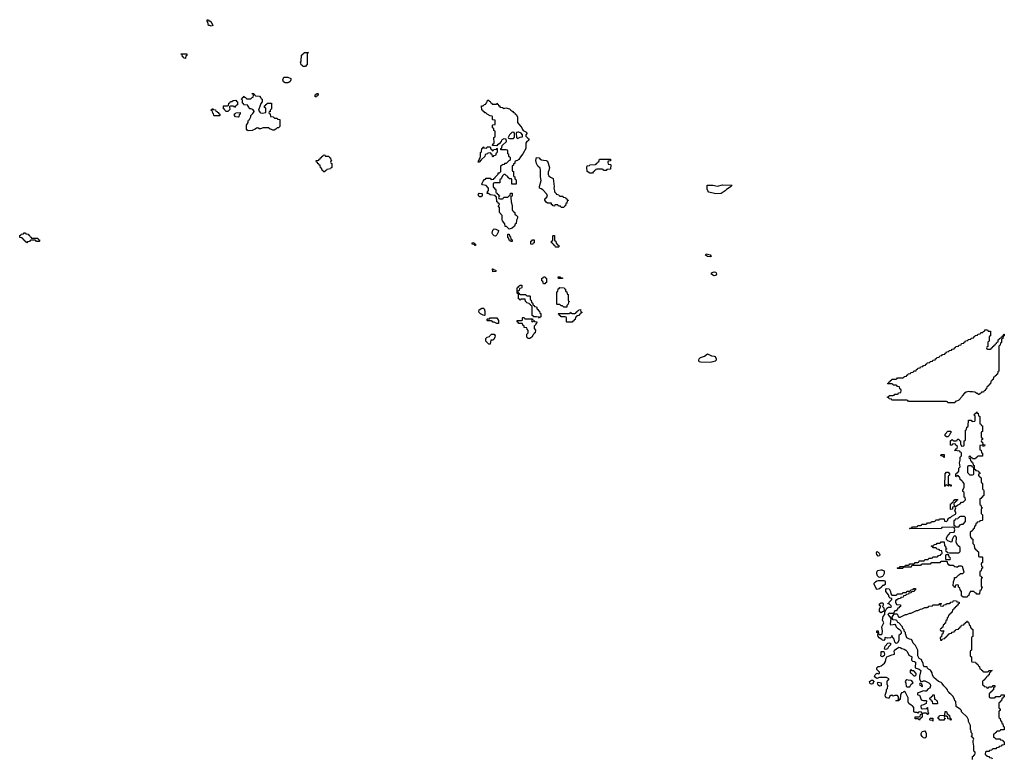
# Model space of a CAD drawing. Header units: inches. Extents: x 2112843 to 2323771, y 35243 to 209174.
# Tile 75 of 83: x 2304866 to 2319274, y 132988 to 143792. Entities that reach past the tile are written whole.
import ezdxf

# ---------------------------------------------------------------- set-up
doc = ezdxf.new("R2010")
doc.units = ezdxf.units.IN
doc.header["$MEASUREMENT"] = 0
for name, color, linetype in [('C3104', 7, 'Continuous'), ('C3113', 7, 'Continuous'), ('C3114', 7, 'Continuous')]:
    doc.layers.add(name, color=color, linetype=linetype)

msp = doc.modelspace()

# ---------------------------------------------------------------- linework, layer by layer
at = {"layer": 'C3104', "color": 6}
for points in [[(2307634, 143774), (2307646, 143774), (2307670, 143762), (2307690, 143708), (2307670, 143698), (2307647, 143707), (2307629, 143709), (2307618, 143758), (2307608, 143770), (2307610, 143792), (2307630, 143792)], [(2307290, 143226), (2307267, 143227), (2307262, 143242), (2307246, 143250), (2307242, 143282), (2307227, 143287), (2307227, 143293), (2307310, 143294), (2307314, 143290), (2307314, 143270), (2307298, 143262), (2307294, 143230)], [(2309007, 143107), (2309002, 143122), (2308986, 143130), (2308982, 143162), (2308968, 143170), (2308982, 143178), (2308986, 143190), (2308990, 143274), (2309002, 143278), (2309006, 143290), (2309022, 143298), (2309030, 143314), (2309090, 143314), (2309094, 143310), (2309078, 143302), (2309073, 143287), (2309074, 143130), (2309058, 143122), (2309050, 143108)], [(2308750, 142868), (2308725, 142885), (2308715, 142910), (2308730, 142951), (2308790, 142951), (2308834, 142930), (2308834, 142910), (2308822, 142890), (2308805, 142875), (2308790, 142868)], [(2308414, 142426), (2308466, 142434), (2308467, 142487), (2308462, 142502), (2308450, 142506), (2308450, 142534), (2308462, 142538), (2308467, 142553), (2308482, 142558), (2308488, 142572), (2308551, 142571), (2308551, 142490), (2308532, 142468), (2308530, 142446), (2308518, 142442), (2308514, 142430), (2308518, 142418), (2308530, 142414), (2308538, 142378), (2308574, 142370), (2308593, 142353), (2308632, 142352), (2308638, 142338), (2308670, 142334), (2308674, 142330), (2308674, 142230), (2308654, 142210), (2308632, 142208), (2308614, 142190), (2308590, 142178), (2308570, 142178), (2308550, 142188), (2308530, 142189), (2308508, 142208), (2308430, 142209), (2308390, 142198), (2308370, 142198), (2308350, 142208), (2308333, 142207), (2308314, 142190), (2308270, 142169), (2308210, 142168), (2308196, 142176), (2308187, 142193), (2308187, 142247), (2308208, 142290), (2308208, 142310), (2308216, 142324), (2308228, 142332), (2308238, 142350), (2308246, 142370), (2308247, 142393), (2308280, 142420), (2308298, 142450), (2308296, 142456), (2308279, 142479), (2308250, 142488), (2308228, 142488), (2308226, 142510), (2308206, 142530), (2308202, 142542), (2308147, 142547), (2308142, 142562), (2308126, 142570), (2308126, 142610), (2308122, 142622), (2308106, 142630), (2308122, 142638), (2308127, 142653), (2308142, 142658), (2308150, 142674), (2308158, 142658), (2308173, 142653), (2308178, 142638), (2308190, 142634), (2308247, 142633), (2308270, 142654), (2308282, 142658), (2308286, 142690), (2308282, 142702), (2308268, 142710), (2308270, 142714), (2308290, 142714), (2308298, 142698), (2308314, 142690), (2308318, 142678), (2308373, 142673), (2308394, 142650), (2308398, 142638), (2308412, 142630), (2308414, 142590), (2308393, 142567), (2308392, 142550), (2308383, 142537), (2308361, 142470), (2308379, 142439), (2308390, 142431)], [(2309190, 142666), (2309188, 142692), (2309202, 142698), (2309207, 142713), (2309230, 142714), (2309234, 142710), (2309234, 142690), (2309218, 142682), (2309210, 142666)], [(2308010, 142506), (2308002, 142522), (2307990, 142526), (2307950, 142526), (2307938, 142522), (2307934, 142510), (2307942, 142490), (2307940, 142480), (2307910, 142448), (2307887, 142447), (2307866, 142470), (2307862, 142482), (2307846, 142490), (2307846, 142530), (2307907, 142533), (2307922, 142538), (2307928, 142572), (2307942, 142578), (2307950, 142594), (2307970, 142594), (2307990, 142612), (2308030, 142614), (2308038, 142598), (2308054, 142590), (2308053, 142547), (2308038, 142542), (2308034, 142530), (2308018, 142522)], [(2307710, 142386), (2307706, 142390), (2307702, 142422), (2307690, 142426), (2307682, 142462), (2307670, 142466), (2307667, 142473), (2307682, 142478), (2307690, 142491), (2307698, 142478), (2307730, 142472), (2307734, 142454), (2307754, 142450), (2307758, 142438), (2307770, 142434), (2307778, 142418), (2307794, 142410), (2307794, 142390), (2307790, 142388)], [(2308070, 142368), (2308026, 142370), (2308008, 142390), (2308007, 142413), (2308022, 142418), (2308028, 142432), (2308090, 142434), (2308092, 142408), (2308078, 142402), (2308074, 142370)], [(2309350, 141794), (2309390, 141794), (2309398, 141778), (2309414, 141770), (2309418, 141738), (2309431, 141731), (2309430, 141726), (2309418, 141722), (2309414, 141710), (2309418, 141698), (2309432, 141690), (2309434, 141650), (2309434, 141630), (2309418, 141622), (2309414, 141610), (2309358, 141602), (2309354, 141590), (2309338, 141582), (2309330, 141566), (2309310, 141566), (2309306, 141586), (2309290, 141588), (2309288, 141608), (2309282, 141622), (2309270, 141626), (2309262, 141662), (2309250, 141666), (2309242, 141682), (2309230, 141686), (2309226, 141706), (2309208, 141710), (2309206, 141730), (2309210, 141734), (2309242, 141738), (2309247, 141753), (2309262, 141758), (2309266, 141770), (2309282, 141778), (2309286, 141790), (2309302, 141798), (2309306, 141810), (2309330, 141814), (2309338, 141798)], [(2305050, 140594), (2305130, 140594), (2305138, 140578), (2305154, 140570), (2305154, 140550), (2305150, 140546), (2305110, 140546), (2305102, 140562), (2305090, 140566), (2305030, 140566), (2305018, 140562), (2305010, 140546), (2304978, 140542), (2304970, 140528), (2304962, 140542), (2304947, 140547), (2304942, 140562), (2304927, 140567), (2304922, 140582), (2304907, 140587), (2304902, 140602), (2304870, 140606), (2304866, 140610), (2304867, 140633), (2304882, 140638), (2304890, 140654), (2304922, 140658), (2304930, 140674), (2304953, 140673), (2304958, 140658), (2304990, 140654), (2304998, 140638), (2305010, 140634), (2305018, 140618), (2305034, 140610), (2305038, 140598)]]:
    msp.add_lwpolyline(points, close=True, dxfattribs=at)
at = {"layer": 'C3113', "color": 6}
for points in [[(2312290, 139754), (2312330, 139754), (2312334, 139750), (2312334, 139710), (2312338, 139698), (2312351, 139691), (2312354, 139654), (2312372, 139650), (2312378, 139618), (2312393, 139613), (2312398, 139598), (2312430, 139594), (2312438, 139558), (2312450, 139554), (2312458, 139538), (2312474, 139530), (2312478, 139498), (2312492, 139492), (2312492, 139448), (2312478, 139442), (2312470, 139426), (2312462, 139442), (2312427, 139447), (2312390, 139446), (2312382, 139462), (2312367, 139467), (2312366, 139590), (2312362, 139602), (2312346, 139610), (2312342, 139622), (2312326, 139630), (2312322, 139642), (2312288, 139648), (2312282, 139662), (2312270, 139666), (2312266, 139670), (2312262, 139702), (2312250, 139706), (2312210, 139706), (2312198, 139702), (2312190, 139686), (2312182, 139702), (2312167, 139707), (2312166, 139770), (2312162, 139782), (2312150, 139786), (2312147, 139793), (2312146, 139870), (2312162, 139878), (2312170, 139894), (2312182, 139898), (2312186, 139910), (2312214, 139910), (2312213, 139873), (2312210, 139866), (2312178, 139862), (2312174, 139830), (2312158, 139822), (2312154, 139810), (2312158, 139798), (2312173, 139793), (2312178, 139778), (2312190, 139774), (2312271, 139771), (2312278, 139758)], [(2312870, 139588), (2312828, 139588), (2312810, 139606), (2312788, 139608), (2312770, 139626), (2312730, 139626), (2312726, 139630), (2312726, 139810), (2312742, 139818), (2312747, 139853), (2312762, 139858), (2312770, 139874), (2312834, 139870), (2312838, 139858), (2312854, 139850), (2312854, 139830), (2312858, 139818), (2312872, 139812), (2312878, 139778), (2312894, 139770), (2312894, 139690), (2312898, 139678), (2312912, 139670), (2312898, 139662), (2312892, 139630), (2312874, 139610)], [(2311670, 139466), (2311650, 139468), (2311610, 139488), (2311590, 139509), (2311585, 139530), (2311590, 139550), (2311630, 139573), (2311651, 139571), (2311661, 139561), (2311671, 139529), (2311674, 139470)], [(2312870, 139366), (2312866, 139370), (2312866, 139430), (2312862, 139442), (2312850, 139446), (2312790, 139446), (2312782, 139462), (2312767, 139467), (2312762, 139482), (2312746, 139490), (2312750, 139494), (2312910, 139494), (2312922, 139498), (2312930, 139512), (2312938, 139498), (2312950, 139494), (2312990, 139494), (2313002, 139498), (2313007, 139513), (2313022, 139518), (2313026, 139530), (2313042, 139538), (2313046, 139550), (2313070, 139554), (2313074, 139550), (2313078, 139518), (2313090, 139514), (2313090, 139506), (2313078, 139502), (2313074, 139490), (2313058, 139482), (2313050, 139466), (2313018, 139462), (2313013, 139447), (2312998, 139442), (2312993, 139407), (2312978, 139402), (2312973, 139387), (2312958, 139382), (2312950, 139368)], [(2311870, 139346), (2311850, 139348), (2311807, 139367), (2311790, 139368), (2311782, 139382), (2311770, 139386), (2311710, 139386), (2311706, 139390), (2311706, 139410), (2311710, 139414), (2311742, 139418), (2311750, 139432), (2311850, 139432), (2311871, 139390), (2311874, 139346)], [(2312270, 139414), (2312370, 139414), (2312374, 139406), (2312358, 139402), (2312354, 139390), (2312358, 139378), (2312370, 139374), (2312382, 139378), (2312386, 139394), (2312390, 139394), (2312398, 139378), (2312430, 139374), (2312434, 139370), (2312430, 139346), (2312418, 139342), (2312414, 139330), (2312393, 139307), (2312393, 139273), (2312414, 139250), (2312411, 139210), (2312392, 139208), (2312391, 139190), (2312378, 139182), (2312362, 139150), (2312330, 139129), (2312309, 139129), (2312288, 139150), (2312289, 139191), (2312307, 139213), (2312308, 139230), (2312307, 139247), (2312290, 139266), (2312286, 139286), (2312249, 139289), (2312247, 139307), (2312230, 139326), (2312226, 139346), (2312170, 139346), (2312162, 139362), (2312146, 139370), (2312146, 139390), (2312150, 139394), (2312210, 139394), (2312222, 139398), (2312226, 139430), (2312230, 139434), (2312250, 139434), (2312258, 139418)], [(2311730, 139046), (2311688, 139090), (2311688, 139130), (2311706, 139150), (2311742, 139158), (2311746, 139170), (2311768, 139190), (2311811, 139191), (2311825, 139170), (2311821, 139150), (2311804, 139116), (2311790, 139106), (2311758, 139102), (2311750, 139048)], [(2319030, 138974), (2319070, 138974), (2319082, 138978), (2319087, 138993), (2319102, 138998), (2319107, 139013), (2319122, 139018), (2319127, 139033), (2319142, 139038), (2319147, 139053), (2319162, 139058), (2319167, 139073), (2319182, 139078), (2319186, 139110), (2319202, 139118), (2319206, 139130), (2319222, 139138), (2319226, 139150), (2319242, 139158), (2319246, 139170), (2319262, 139178), (2319266, 139190), (2319273, 139193), (2319274, 139170), (2319258, 139162), (2319254, 139130), (2319238, 139122), (2319234, 139110), (2319234, 139070), (2319218, 139062), (2319214, 139030), (2319198, 139022), (2319194, 139010), (2319194, 138650), (2319178, 138642), (2319173, 138607), (2319158, 138602), (2319153, 138587), (2319138, 138582), (2319133, 138567), (2319118, 138562), (2319113, 138527), (2319098, 138522), (2319093, 138507), (2319078, 138502), (2319073, 138467), (2319058, 138462), (2319053, 138447), (2319038, 138442), (2319033, 138427), (2319018, 138422), (2319014, 138390), (2318998, 138382), (2318994, 138370), (2318978, 138362), (2318970, 138346), (2318938, 138342), (2318933, 138327), (2318918, 138322), (2318912, 138308), (2318890, 138308), (2318886, 138326), (2318874, 138326), (2318842, 138342), (2318810, 138349), (2318771, 138349), (2318750, 138354), (2318714, 138346), (2318690, 138329), (2318659, 138290), (2318650, 138270), (2318610, 138229), (2318566, 138206), (2318554, 138206), (2318550, 138188), (2318450, 138188), (2318442, 138202), (2318430, 138206), (2317870, 138208), (2317862, 138222), (2317850, 138226), (2317630, 138226), (2317622, 138242), (2317587, 138247), (2317582, 138262), (2317567, 138267), (2317567, 138273), (2317582, 138278), (2317590, 138294), (2317650, 138294), (2317662, 138298), (2317670, 138314), (2317710, 138314), (2317722, 138318), (2317727, 138333), (2317762, 138338), (2317766, 138370), (2317762, 138382), (2317746, 138390), (2317742, 138422), (2317710, 138426), (2317702, 138442), (2317690, 138446), (2317650, 138446), (2317642, 138462), (2317630, 138466), (2317570, 138466), (2317566, 138470), (2317582, 138478), (2317587, 138493), (2317602, 138498), (2317607, 138513), (2317622, 138518), (2317630, 138534), (2317690, 138534), (2317702, 138538), (2317710, 138554), (2317790, 138554), (2317802, 138558), (2317810, 138574), (2317842, 138578), (2317847, 138593), (2317862, 138598), (2317867, 138613), (2317902, 138618), (2317907, 138633), (2317942, 138638), (2317950, 138654), (2317982, 138658), (2317987, 138673), (2318002, 138678), (2318007, 138693), (2318042, 138698), (2318047, 138713), (2318082, 138718), (2318090, 138734), (2318122, 138738), (2318127, 138753), (2318142, 138758), (2318147, 138773), (2318182, 138778), (2318187, 138793), (2318222, 138798), (2318230, 138814), (2318262, 138818), (2318267, 138833), (2318282, 138838), (2318287, 138853), (2318322, 138858), (2318330, 138874), (2318362, 138878), (2318370, 138894), (2318402, 138898), (2318407, 138913), (2318422, 138918), (2318427, 138933), (2318462, 138938), (2318467, 138953), (2318502, 138958), (2318510, 138974), (2318542, 138978), (2318547, 138993), (2318562, 138998), (2318567, 139013), (2318602, 139018), (2318607, 139033), (2318642, 139038), (2318650, 139054), (2318682, 139058), (2318687, 139073), (2318702, 139078), (2318707, 139093), (2318742, 139098), (2318747, 139113), (2318782, 139118), (2318790, 139134), (2318822, 139138), (2318827, 139153), (2318842, 139158), (2318847, 139173), (2318882, 139178), (2318887, 139193), (2318922, 139198), (2318930, 139214), (2318962, 139218), (2318967, 139233), (2318982, 139238), (2318990, 139254), (2319030, 139254), (2319038, 139238), (2319070, 139234), (2319074, 139230), (2319074, 139170), (2319058, 139162), (2319054, 139150), (2319054, 139090), (2319038, 139082), (2319034, 139070), (2319034, 139010), (2319018, 139002), (2319014, 138990), (2319018, 138978)], [(2314970, 138780), (2314830, 138781), (2314810, 138789), (2314805, 138810), (2314810, 138831), (2314830, 138851), (2314889, 138871), (2314930, 138905), (2314990, 138876), (2315030, 138872), (2315045, 138865), (2315059, 138830), (2315056, 138810), (2315041, 138799), (2315010, 138788)], [(2318970, 137546), (2318962, 137562), (2318950, 137566), (2318918, 137562), (2318914, 137550), (2318914, 137510), (2318918, 137498), (2318933, 137493), (2318938, 137458), (2318954, 137450), (2318953, 137407), (2318890, 137406), (2318878, 137402), (2318873, 137387), (2318858, 137382), (2318854, 137370), (2318847, 137367), (2318810, 137366), (2318802, 137382), (2318786, 137386), (2318782, 137402), (2318770, 137406), (2318758, 137402), (2318754, 137390), (2318758, 137378), (2318774, 137374), (2318778, 137338), (2318793, 137333), (2318798, 137318), (2318814, 137310), (2318818, 137278), (2318834, 137270), (2318834, 137230), (2318838, 137218), (2318850, 137214), (2318858, 137198), (2318890, 137192), (2318898, 137178), (2318912, 137172), (2318914, 137150), (2318898, 137142), (2318894, 137130), (2318898, 137118), (2318913, 137113), (2318918, 137098), (2318934, 137090), (2318934, 137030), (2318938, 137018), (2318950, 137014), (2318953, 137007), (2318954, 136930), (2318958, 136918), (2318970, 136914), (2318973, 136907), (2318974, 136830), (2318958, 136822), (2318950, 136806), (2318938, 136802), (2318930, 136786), (2318918, 136782), (2318914, 136770), (2318914, 136710), (2318918, 136698), (2318932, 136690), (2318938, 136658), (2318954, 136650), (2318938, 136642), (2318934, 136630), (2318934, 136570), (2318953, 136547), (2318954, 136470), (2318950, 136466), (2318918, 136462), (2318910, 136446), (2318878, 136442), (2318873, 136427), (2318858, 136422), (2318854, 136390), (2318838, 136382), (2318832, 136348), (2318818, 136342), (2318813, 136327), (2318774, 136290), (2318772, 136250), (2318778, 136218), (2318790, 136214), (2318798, 136198), (2318812, 136192), (2318814, 136130), (2318832, 136112), (2318838, 136058), (2318850, 136054), (2318858, 136038), (2318874, 136030), (2318878, 136018), (2318894, 136010), (2318894, 135950), (2318898, 135938), (2318910, 135934), (2318950, 135934), (2318954, 135930), (2318954, 135850), (2318938, 135842), (2318934, 135830), (2318938, 135798), (2318954, 135790), (2318954, 135770), (2318938, 135762), (2318934, 135730), (2318918, 135722), (2318914, 135710), (2318914, 135670), (2318918, 135658), (2318933, 135653), (2318938, 135638), (2318954, 135630), (2318938, 135622), (2318934, 135610), (2318934, 135510), (2318938, 135498), (2318954, 135490), (2318938, 135482), (2318933, 135447), (2318918, 135442), (2318913, 135387), (2318870, 135388), (2318862, 135402), (2318850, 135406), (2318827, 135427), (2318774, 135426), (2318770, 135406), (2318758, 135402), (2318754, 135370), (2318738, 135362), (2318730, 135346), (2318670, 135346), (2318650, 135366), (2318646, 135430), (2318626, 135450), (2318622, 135482), (2318606, 135490), (2318602, 135522), (2318590, 135526), (2318558, 135522), (2318554, 135490), (2318550, 135486), (2318542, 135502), (2318526, 135510), (2318529, 135571), (2318546, 135610), (2318547, 135633), (2318570, 135634), (2318610, 135674), (2318622, 135678), (2318628, 135692), (2318667, 135693), (2318686, 135710), (2318667, 135773), (2318667, 135787), (2318650, 135798), (2318610, 135798), (2318590, 135786), (2318570, 135786), (2318550, 135788), (2318527, 135807), (2318470, 135806), (2318462, 135822), (2318446, 135830), (2318442, 135862), (2318430, 135866), (2318350, 135866), (2318338, 135862), (2318330, 135846), (2318210, 135846), (2318198, 135842), (2318190, 135826), (2318070, 135826), (2318058, 135822), (2318050, 135806), (2317930, 135806), (2317918, 135802), (2317910, 135786), (2317810, 135786), (2317798, 135782), (2317790, 135766), (2317710, 135766), (2317706, 135770), (2317710, 135774), (2317742, 135778), (2317750, 135794), (2317810, 135794), (2317822, 135798), (2317830, 135814), (2317870, 135814), (2317882, 135818), (2317890, 135834), (2317950, 135834), (2317962, 135838), (2317970, 135854), (2318010, 135854), (2318022, 135858), (2318030, 135874), (2318090, 135874), (2318102, 135878), (2318110, 135894), (2318150, 135894), (2318162, 135898), (2318170, 135914), (2318210, 135914), (2318222, 135918), (2318230, 135934), (2318290, 135934), (2318302, 135938), (2318310, 135954), (2318342, 135958), (2318347, 135973), (2318362, 135978), (2318366, 135990), (2318362, 136022), (2318330, 136026), (2318322, 136042), (2318287, 136047), (2318282, 136062), (2318270, 136066), (2318230, 136066), (2318222, 136082), (2318206, 136090), (2318210, 136094), (2318242, 136098), (2318250, 136114), (2318282, 136118), (2318290, 136134), (2318330, 136134), (2318342, 136138), (2318350, 136154), (2318393, 136153), (2318398, 136098), (2318414, 136090), (2318418, 136058), (2318432, 136050), (2318418, 136042), (2318414, 136030), (2318418, 136018), (2318433, 136013), (2318438, 135998), (2318472, 135992), (2318607, 135993), (2318628, 136012), (2318628, 136070), (2318590, 136106), (2318568, 136148), (2318569, 136171), (2318575, 136190), (2318574, 136214), (2318568, 136228), (2318550, 136246), (2318530, 136226), (2318512, 136190), (2318511, 136169), (2318494, 136150), (2318448, 136168), (2318426, 136190), (2318426, 136210), (2318438, 136230), (2318489, 136291), (2318542, 136298), (2318548, 136330), (2318542, 136362), (2318510, 136368), (2318370, 136366), (2318358, 136362), (2318350, 136348), (2317890, 136346), (2317886, 136350), (2317890, 136354), (2317922, 136358), (2317930, 136374), (2317990, 136374), (2318002, 136378), (2318010, 136394), (2318050, 136394), (2318062, 136398), (2318068, 136412), (2318130, 136414), (2318142, 136418), (2318150, 136434), (2318190, 136434), (2318202, 136438), (2318210, 136454), (2318250, 136454), (2318262, 136458), (2318270, 136474), (2318310, 136474), (2318322, 136478), (2318326, 136490), (2318333, 136493), (2318392, 136492), (2318398, 136458), (2318430, 136454), (2318446, 136470), (2318446, 136490), (2318462, 136498), (2318466, 136510), (2318488, 136512), (2318506, 136530), (2318562, 136558), (2318566, 136570), (2318566, 136590), (2318548, 136610), (2318566, 136650), (2318562, 136662), (2318550, 136666), (2318518, 136662), (2318514, 136630), (2318490, 136626), (2318486, 136630), (2318489, 136711), (2318506, 136714), (2318510, 136732), (2318526, 136734), (2318530, 136754), (2318542, 136758), (2318550, 136774), (2318590, 136774), (2318593, 136767), (2318578, 136762), (2318574, 136750), (2318558, 136742), (2318554, 136730), (2318538, 136722), (2318534, 136710), (2318538, 136678), (2318570, 136674), (2318588, 136692), (2318626, 136710), (2318647, 136733), (2318670, 136734), (2318706, 136770), (2318702, 136802), (2318686, 136810), (2318686, 136870), (2318682, 136882), (2318668, 136890), (2318668, 136910), (2318687, 136953), (2318687, 137007), (2318666, 137030), (2318662, 137042), (2318647, 137047), (2318642, 137062), (2318627, 137067), (2318622, 137102), (2318607, 137107), (2318602, 137122), (2318590, 137126), (2318578, 137122), (2318573, 137107), (2318566, 137110), (2318566, 137150), (2318582, 137158), (2318590, 137174), (2318602, 137178), (2318607, 137193), (2318608, 137230), (2318626, 137250), (2318618, 137310), (2318628, 137350), (2318628, 137392), (2318646, 137410), (2318646, 137450), (2318642, 137462), (2318630, 137466), (2318622, 137482), (2318546, 137490), (2318562, 137498), (2318570, 137514), (2318582, 137518), (2318588, 137550), (2318566, 137570), (2318562, 137582), (2318550, 137586), (2318518, 137582), (2318510, 137566), (2318490, 137566), (2318486, 137570), (2318486, 137630), (2318510, 137651), (2318530, 137634), (2318570, 137634), (2318582, 137638), (2318590, 137654), (2318610, 137654), (2318618, 137638), (2318632, 137632), (2318634, 137590), (2318650, 137554), (2318682, 137558), (2318687, 137573), (2318686, 137630), (2318702, 137638), (2318706, 137650), (2318706, 137790), (2318722, 137798), (2318728, 137830), (2318742, 137838), (2318746, 137850), (2318748, 137932), (2318790, 137934), (2318798, 137918), (2318810, 137914), (2318842, 137918), (2318846, 137930), (2318846, 137990), (2318842, 138002), (2318828, 138010), (2318842, 138018), (2318850, 138034), (2318862, 138038), (2318870, 138054), (2318878, 138038), (2318890, 138034), (2318898, 137998), (2318914, 137990), (2318914, 137890), (2318918, 137878), (2318930, 137874), (2318938, 137858), (2318954, 137850), (2318954, 137770), (2318938, 137762), (2318934, 137750), (2318934, 137690), (2318938, 137678), (2318953, 137673), (2318954, 137650), (2318938, 137642), (2318934, 137630), (2318938, 137618), (2318954, 137610), (2318958, 137578), (2318990, 137574), (2318994, 137570), (2318978, 137562)], [(2318450, 137689), (2318430, 137689), (2318407, 137707), (2318409, 137730), (2318450, 137772), (2318490, 137772), (2318491, 137750), (2318480, 137740), (2318466, 137710)], [(2318390, 137388), (2318382, 137402), (2318346, 137410), (2318348, 137430), (2318394, 137430), (2318394, 137390)], [(2318490, 136968), (2318482, 136982), (2318470, 136986), (2318458, 136982), (2318450, 136968), (2318442, 136982), (2318430, 136986), (2318418, 136982), (2318410, 136966), (2318406, 136970), (2318408, 137150), (2318430, 137174), (2318452, 137172), (2318472, 137150), (2318472, 137128), (2318458, 137122), (2318454, 137110), (2318453, 137013), (2318458, 136998), (2318494, 136990), (2318494, 136970)], [(2318790, 137266), (2318750, 137266), (2318738, 137262), (2318733, 137247), (2318734, 137170), (2318754, 137150), (2318758, 137138), (2318770, 137134), (2318810, 137134), (2318822, 137138), (2318826, 137150), (2318826, 137230), (2318822, 137242), (2318806, 137250), (2318802, 137262)], [(2318633, 136527), (2318618, 136522), (2318614, 136510), (2318598, 136502), (2318594, 136490), (2318554, 136486), (2318550, 136468), (2318534, 136466), (2318534, 136394), (2318550, 136392), (2318554, 136374), (2318610, 136374), (2318630, 136402), (2318650, 136412), (2318670, 136414), (2318706, 136450), (2318706, 136510), (2318690, 136526)], [(2317430, 135947), (2317410, 135969), (2317406, 135990), (2317410, 136011), (2317430, 136005), (2317445, 135990), (2317451, 135970), (2317450, 135949)], [(2318450, 135966), (2318418, 135962), (2318414, 135950), (2318414, 135910), (2318418, 135898), (2318430, 135894), (2318470, 135894), (2318482, 135898), (2318486, 135910), (2318482, 135922), (2318466, 135930), (2318462, 135962)], [(2317450, 135635), (2317438, 135638), (2317419, 135659), (2317408, 135688), (2317408, 135710), (2317414, 135726), (2317425, 135735), (2317466, 135746), (2317484, 135744), (2317514, 135730), (2317514, 135690), (2317496, 135650), (2317490, 135647)], [(2317410, 135458), (2317404, 135464), (2317390, 135498), (2317369, 135529), (2317372, 135550), (2317390, 135570), (2317410, 135583), (2317430, 135588), (2317511, 135591), (2317526, 135586), (2317532, 135570), (2317531, 135529), (2317510, 135515), (2317490, 135514), (2317482, 135498), (2317450, 135469)], [(2317658, 135102), (2317648, 135108), (2317606, 135106), (2317591, 135109), (2317571, 135090), (2317598, 135058), (2317612, 135032), (2317606, 134950), (2317610, 134942), (2317650, 134945), (2317671, 134951), (2317687, 134927), (2317691, 134910), (2317711, 134890), (2317737, 134877), (2317758, 134850), (2317766, 134830), (2317765, 134815), (2317757, 134803), (2317730, 134786), (2317731, 134710), (2317710, 134678), (2317690, 134669), (2317670, 134688), (2317669, 134710), (2317663, 134730), (2317634, 134770), (2317630, 134786), (2317626, 134770), (2317610, 134750), (2317565, 134745), (2317530, 134754), (2317526, 134750), (2317526, 134730), (2317510, 134709), (2317490, 134715), (2317484, 134724), (2317443, 134750), (2317429, 134771), (2317424, 134796), (2317428, 134808), (2317422, 134822), (2317409, 134830), (2317409, 134850), (2317430, 134851), (2317431, 134810), (2317441, 134800), (2317470, 134799), (2317486, 134810), (2317494, 134846), (2317481, 134910), (2317509, 134970), (2317493, 135010), (2317499, 135061), (2317526, 135090), (2317526, 135134), (2317530, 135134), (2317557, 135183), (2317581, 135199), (2317610, 135198), (2317622, 135210), (2317619, 135219), (2317590, 135246), (2317568, 135248), (2317569, 135251), (2317574, 135254), (2317586, 135254), (2317588, 135270), (2317628, 135310), (2317626, 135326), (2317606, 135330), (2317590, 135346), (2317579, 135379), (2317541, 135430), (2317541, 135459), (2317550, 135471), (2317590, 135465), (2317607, 135430), (2317612, 135392), (2317630, 135374), (2317690, 135374), (2317702, 135378), (2317708, 135392), (2317770, 135394), (2317782, 135398), (2317790, 135414), (2317830, 135414), (2317842, 135418), (2317850, 135434), (2317890, 135434), (2317902, 135438), (2317907, 135453), (2317942, 135458), (2317950, 135474), (2317970, 135474), (2317974, 135470), (2317974, 135450), (2317958, 135442), (2317953, 135427), (2317918, 135422), (2317913, 135407), (2317878, 135402), (2317873, 135387), (2317838, 135382), (2317833, 135367), (2317798, 135362), (2317793, 135347), (2317758, 135342), (2317753, 135327), (2317718, 135322), (2317710, 135306), (2317690, 135306), (2317682, 135290), (2317682, 135270), (2317698, 135238), (2317753, 135233), (2317753, 135207), (2317738, 135202), (2317733, 135187), (2317718, 135182), (2317713, 135167), (2317693, 135147), (2317670, 135146), (2317654, 135110)], [(2317470, 135118), (2317449, 135130), (2317450, 135174), (2317468, 135210), (2317450, 135222), (2317447, 135230), (2317449, 135249), (2317470, 135261), (2317490, 135261), (2317499, 135250), (2317501, 135230), (2317492, 135210), (2317512, 135190), (2317514, 135146), (2317510, 135146), (2317505, 135135), (2317490, 135128)], [(2318070, 134112), (2318090, 134122), (2318110, 134121), (2318170, 134090), (2318191, 134070), (2318194, 134046), (2318185, 134015), (2318158, 134002), (2318131, 133969), (2318109, 133969), (2318090, 133975), (2318030, 133948), (2318010, 133946), (2318002, 133930), (2318002, 133922), (2318010, 133914), (2318031, 133911), (2318058, 133850), (2318070, 133838), (2318090, 133831), (2318130, 133834), (2318134, 133830), (2318131, 133789), (2318090, 133768), (2318058, 133762), (2318054, 133750), (2318058, 133718), (2318073, 133713), (2318130, 133714), (2318142, 133718), (2318146, 133730), (2318152, 133732), (2318154, 133670), (2318158, 133658), (2318172, 133650), (2318158, 133642), (2318152, 133628), (2318146, 133630), (2318142, 133642), (2318130, 133646), (2318090, 133646), (2318078, 133642), (2318074, 133630), (2318074, 133590), (2318058, 133582), (2318054, 133570), (2318038, 133562), (2318030, 133546), (2318022, 133562), (2318010, 133566), (2317970, 133566), (2317970, 133594), (2318030, 133594), (2318042, 133598), (2318046, 133630), (2318062, 133638), (2318066, 133650), (2318062, 133662), (2318030, 133666), (2318018, 133662), (2318010, 133646), (2317998, 133658), (2317970, 133658), (2317950, 133669), (2317949, 133730), (2317930, 133755), (2317910, 133764), (2317875, 133790), (2317867, 133813), (2317866, 133870), (2317830, 133948), (2317810, 133966), (2317798, 133962), (2317794, 133950), (2317770, 133946), (2317754, 133910), (2317752, 133850), (2317733, 133847), (2317730, 133829), (2317686, 133830), (2317722, 133838), (2317727, 133853), (2317727, 133887), (2317710, 133906), (2317670, 133906), (2317650, 133898), (2317630, 133909), (2317612, 133908), (2317592, 133890), (2317590, 133869), (2317570, 133866), (2317550, 133874), (2317537, 133890), (2317533, 133910), (2317548, 133970), (2317548, 133992), (2317566, 134010), (2317568, 134050), (2317559, 134070), (2317559, 134110), (2317570, 134134), (2317582, 134138), (2317586, 134150), (2317550, 134168), (2317529, 134169), (2317450, 134169), (2317410, 134154), (2317389, 134169), (2317375, 134190), (2317382, 134210), (2317410, 134231), (2317436, 134224), (2317448, 134232), (2317449, 134250), (2317410, 134286), (2317410, 134310), (2317417, 134323), (2317429, 134331), (2317450, 134330), (2317470, 134340), (2317520, 134380), (2317537, 134403), (2317546, 134454), (2317555, 134470), (2317630, 134502), (2317666, 134510), (2317669, 134530), (2317662, 134550), (2317669, 134570), (2317730, 134613), (2317750, 134610), (2317774, 134594), (2317810, 134585), (2317833, 134570), (2317853, 134550), (2317875, 134495), (2317917, 134477), (2317921, 134470), (2317916, 134430), (2317920, 134420), (2317931, 134411), (2317962, 134402), (2317974, 134394), (2317971, 134311), (2317984, 134304), (2318030, 134291), (2318051, 134270), (2318031, 134190), (2318032, 134150), (2318050, 134114)], [(2317530, 134579), (2317519, 134590), (2317529, 134630), (2317570, 134671), (2317590, 134679), (2317611, 134670), (2317611, 134650), (2317581, 134619), (2317567, 134590), (2317550, 134582)], [(2317490, 134472), (2317470, 134477), (2317465, 134490), (2317470, 134510), (2317470, 134551), (2317511, 134551), (2317522, 134510), (2317515, 134490), (2317510, 134487)], [(2317910, 134286), (2317894, 134270), (2317898, 134238), (2317910, 134234), (2317950, 134194), (2317970, 134194), (2317986, 134210), (2317986, 134230), (2317950, 134266), (2317928, 134268)], [(2317330, 134070), (2317310, 134079), (2317304, 134090), (2317303, 134110), (2317330, 134131), (2317354, 134130), (2317358, 134118), (2317372, 134110), (2317354, 134106), (2317354, 134094), (2317345, 134075)], [(2317450, 134042), (2317430, 134058), (2317422, 134070), (2317418, 134090), (2317422, 134098), (2317430, 134102), (2317471, 134091), (2317470, 134048)], [(2317850, 134138), (2317832, 134128), (2317822, 134110), (2317833, 134087), (2317838, 134038), (2317853, 134033), (2317890, 134034), (2317909, 134071), (2317938, 134090), (2317920, 134120), (2317910, 134128), (2317869, 134129)], [(2318050, 134086), (2318038, 134082), (2318034, 134070), (2318038, 134058), (2318054, 134054), (2318070, 134034), (2318078, 134050), (2318070, 134066), (2318066, 134066), (2318062, 134082)], [(2318290, 133786), (2318227, 133787), (2318222, 133822), (2318210, 133826), (2318202, 133842), (2318188, 133848), (2318186, 133870), (2318202, 133878), (2318210, 133894), (2318222, 133898), (2318230, 133914), (2318250, 133914), (2318254, 133854), (2318274, 133850), (2318278, 133838), (2318292, 133830), (2318294, 133790)], [(2318230, 133529), (2318222, 133542), (2318190, 133546), (2318186, 133550), (2318187, 133573), (2318230, 133574)], [(2318490, 133546), (2318482, 133562), (2318450, 133566), (2318446, 133570), (2318446, 133590), (2318430, 133606), (2318398, 133602), (2318394, 133590), (2318398, 133578), (2318414, 133570), (2318398, 133562), (2318390, 133546), (2318330, 133546), (2318322, 133562), (2318306, 133570), (2318306, 133590), (2318322, 133598), (2318328, 133612), (2318402, 133618), (2318408, 133672), (2318427, 133673), (2318438, 133638), (2318450, 133634), (2318470, 133612), (2318478, 133578), (2318492, 133570), (2318494, 133550)], [(2318110, 133282), (2318090, 133289), (2318070, 133309), (2318059, 133330), (2318056, 133350), (2318070, 133382), (2318110, 133391), (2318127, 133367), (2318131, 133350), (2318130, 133306), (2318126, 133294)]]:
    msp.add_lwpolyline(points, close=True, dxfattribs=at)
for points in [[(2312573, 140000), (2312574, 139950), (2312558, 139942), (2312550, 139926), (2312530, 139926), (2312522, 139962), (2312506, 139970), (2312506, 140000)], [(2318808, 132970), (2318807, 133007), (2318810, 133014), (2318822, 133018), (2318830, 133034), (2318842, 133038), (2318846, 133070), (2318842, 133082), (2318826, 133090), (2318829, 133170), (2318822, 133190), (2318818, 133230), (2318818, 133250), (2318826, 133270), (2318822, 133282), (2318810, 133286), (2318802, 133302), (2318788, 133310), (2318802, 133318), (2318806, 133350), (2318790, 133366), (2318788, 133390), (2318778, 133410), (2318778, 133470), (2318750, 133526), (2318749, 133550), (2318729, 133589), (2318650, 133666), (2318649, 133689), (2318629, 133709), (2318588, 133730), (2318570, 133748), (2318566, 133826), (2318548, 133830), (2318547, 133847), (2318528, 133890), (2318490, 133928), (2318475, 133935), (2318469, 133950), (2318449, 133969), (2318444, 133990), (2318429, 134009), (2318390, 134050), (2318364, 134084), (2318350, 134096), (2318310, 134113), (2318242, 134170), (2318222, 134202), (2318216, 134236), (2318203, 134263), (2318195, 134275), (2318166, 134290), (2318150, 134306), (2318146, 134326), (2318108, 134328), (2318090, 134346), (2318087, 134373), (2318079, 134399), (2318069, 134410), (2318068, 134428), (2318029, 134449), (2318010, 134486), (2318008, 134568), (2317976, 134636), (2317941, 134670), (2317919, 134719), (2317910, 134728), (2317886, 134730), (2317850, 134748), (2317828, 134810), (2317827, 134827), (2317810, 134846), (2317807, 134867), (2317790, 134886), (2317782, 134910), (2317730, 134968), (2317715, 134975), (2317702, 135002), (2317690, 135009), (2317650, 135015), (2317639, 135030), (2317633, 135050), (2317660, 135100), (2317700, 135100), (2317712, 135092), (2317718, 135070), (2317730, 135052), (2317750, 135052), (2317830, 135092), (2317850, 135092), (2317890, 135112), (2317910, 135112), (2317989, 135151), (2318010, 135152), (2318049, 135171), (2318070, 135172), (2318110, 135192), (2318147, 135193), (2318162, 135198), (2318170, 135212), (2318222, 135218), (2318230, 135232), (2318310, 135234), (2318322, 135238), (2318330, 135254), (2318350, 135254), (2318353, 135247), (2318338, 135242), (2318334, 135230), (2318338, 135218), (2318370, 135214), (2318382, 135218), (2318390, 135234), (2318422, 135238), (2318430, 135254), (2318470, 135254), (2318482, 135258), (2318490, 135274), (2318522, 135278), (2318530, 135294), (2318572, 135292), (2318578, 135278), (2318610, 135274), (2318614, 135270), (2318614, 135250), (2318598, 135242), (2318590, 135226), (2318578, 135222), (2318573, 135207), (2318558, 135202), (2318553, 135187), (2318538, 135182), (2318533, 135167), (2318518, 135162), (2318513, 135127), (2318498, 135122), (2318493, 135107), (2318478, 135102), (2318473, 135087), (2318458, 135082), (2318454, 135050), (2318438, 135042), (2318433, 135007), (2318418, 135002), (2318413, 134967), (2318398, 134962), (2318393, 134947), (2318378, 134942), (2318373, 134907), (2318358, 134902), (2318353, 134887), (2318338, 134882), (2318334, 134870), (2318338, 134858), (2318350, 134854), (2318390, 134854), (2318394, 134850), (2318378, 134842), (2318373, 134807), (2318358, 134802), (2318353, 134767), (2318338, 134762), (2318334, 134750), (2318338, 134718), (2318350, 134714), (2318362, 134718), (2318370, 134734), (2318402, 134738), (2318407, 134753), (2318422, 134758), (2318427, 134773), (2318442, 134778), (2318447, 134793), (2318462, 134798), (2318470, 134814), (2318502, 134818), (2318510, 134834), (2318542, 134838), (2318547, 134853), (2318562, 134858), (2318567, 134873), (2318602, 134878), (2318607, 134893), (2318622, 134898), (2318627, 134913), (2318642, 134918), (2318647, 134933), (2318682, 134938), (2318687, 134953), (2318702, 134958), (2318707, 134973), (2318722, 134978), (2318727, 134993), (2318733, 134993), (2318738, 134978), (2318754, 134970), (2318758, 134938), (2318774, 134930), (2318778, 134898), (2318793, 134893), (2318798, 134878), (2318814, 134870), (2318814, 134770), (2318798, 134762), (2318794, 134750), (2318794, 134570), (2318778, 134562), (2318774, 134550), (2318774, 134490), (2318778, 134478), (2318794, 134470), (2318794, 134410), (2318798, 134398), (2318853, 134393), (2318858, 134378), (2318873, 134373), (2318878, 134358), (2318893, 134353), (2318898, 134338), (2318913, 134333), (2318918, 134298), (2318933, 134293), (2318938, 134278), (2318953, 134273), (2318958, 134258), (2318970, 134254), (2319030, 134254), (2319042, 134258), (2319050, 134274), (2319090, 134274), (2319094, 134270), (2319078, 134262), (2319070, 134246), (2319058, 134242), (2319054, 134210), (2319038, 134202), (2319034, 134190), (2319018, 134182), (2319010, 134166), (2318998, 134162), (2318993, 134147), (2318978, 134142), (2318973, 134127), (2318958, 134122), (2318954, 134110), (2318954, 134070), (2318958, 134058), (2318973, 134053), (2318978, 134038), (2319013, 134033), (2319018, 134018), (2319030, 134014), (2319042, 134018), (2319050, 134034), (2319090, 134034), (2319102, 134038), (2319110, 134054), (2319133, 134053), (2319134, 134030), (2319118, 134022), (2319114, 133990), (2319098, 133982), (2319090, 133966), (2319078, 133962), (2319073, 133947), (2319058, 133942), (2319054, 133930), (2319054, 133890), (2319058, 133878), (2319070, 133874), (2319130, 133874), (2319142, 133878), (2319150, 133894), (2319210, 133894), (2319222, 133898), (2319230, 133914), (2319270, 133914), (2319274, 133910), (2319273, 133887), (2319258, 133882), (2319253, 133867), (2319238, 133862), (2319233, 133827), (2319218, 133822), (2319213, 133807), (2319198, 133802), (2319194, 133790), (2319194, 133730), (2319198, 133718), (2319214, 133710), (2319213, 133687), (2319198, 133682), (2319194, 133670), (2319194, 133590), (2319198, 133578), (2319214, 133570), (2319218, 133538), (2319234, 133530), (2319238, 133498), (2319254, 133490), (2319258, 133458), (2319274, 133450), (2319274, 133410), (2319270, 133406), (2319230, 133406), (2319218, 133402), (2319210, 133386), (2319170, 133386), (2319158, 133382), (2319153, 133367), (2319138, 133362), (2319133, 133347), (2319118, 133342), (2319114, 133330), (2319118, 133298), (2319133, 133293), (2319138, 133278), (2319150, 133274), (2319210, 133274), (2319218, 133258), (2319253, 133253), (2319258, 133238), (2319274, 133230), (2319274, 133190), (2319270, 133186), (2319238, 133182), (2319230, 133166), (2319198, 133162), (2319190, 133146), (2319158, 133142), (2319150, 133126), (2319110, 133126), (2319098, 133122), (2319093, 133107), (2319058, 133102), (2319050, 133086), (2319010, 133086), (2318998, 133082), (2318994, 133050), (2318998, 133038), (2319013, 133033), (2319018, 133018), (2319050, 133014), (2319058, 132998), (2319090, 132994), (2319098, 132978)]]:
    msp.add_lwpolyline(points, dxfattribs=at)
at = {"layer": 'C3114', "color": 6}
for points in [[(2311790, 142554), (2311830, 142554), (2311842, 142558), (2311850, 142572), (2311858, 142558), (2311870, 142554), (2311874, 142534), (2311892, 142530), (2311894, 142514), (2311934, 142510), (2311938, 142498), (2311950, 142494), (2311978, 142502), (2312031, 142490), (2312051, 142471), (2312082, 142450), (2312094, 142434), (2312110, 142431), (2312114, 142414), (2312130, 142405), (2312150, 142372), (2312151, 142290), (2312196, 142235), (2312205, 142230), (2312224, 142184), (2312233, 142173), (2312274, 142150), (2312294, 142130), (2312274, 142110), (2312274, 142090), (2312300, 142060), (2312314, 142050), (2312314, 142030), (2312281, 142000), (2312273, 141987), (2312272, 141908), (2312230, 141829), (2312193, 141787), (2312170, 141749), (2312158, 141742), (2312151, 141730), (2312132, 141728), (2312118, 141722), (2312112, 141708), (2312110, 141688), (2312094, 141686), (2312090, 141666), (2312072, 141648), (2312071, 141591), (2312078, 141578), (2312091, 141570), (2312093, 141513), (2312098, 141498), (2312110, 141494), (2312112, 141472), (2312118, 141458), (2312132, 141450), (2312130, 141388), (2312068, 141388), (2312066, 141450), (2312062, 141462), (2312030, 141466), (2312022, 141482), (2312010, 141486), (2312002, 141502), (2311990, 141506), (2311970, 141526), (2311950, 141526), (2311930, 141506), (2311910, 141466), (2311894, 141450), (2311890, 141406), (2311813, 141407), (2311798, 141402), (2311793, 141387), (2311793, 141353), (2311798, 141338), (2311810, 141334), (2311818, 141318), (2311834, 141310), (2311834, 141270), (2311838, 141258), (2311850, 141254), (2311858, 141238), (2311870, 141234), (2311878, 141218), (2311894, 141210), (2311878, 141202), (2311874, 141190), (2311878, 141178), (2311890, 141174), (2311930, 141174), (2311942, 141178), (2311950, 141194), (2312010, 141194), (2312030, 141214), (2312042, 141218), (2312047, 141253), (2312074, 141254), (2312071, 141210), (2312054, 141206), (2312052, 141190), (2312057, 141130), (2312070, 141074), (2312073, 141013), (2312079, 140999), (2312091, 140990), (2312095, 140975), (2312111, 140970), (2312112, 140952), (2312118, 140938), (2312130, 140934), (2312150, 140912), (2312151, 140891), (2312138, 140862), (2312131, 140810), (2312118, 140802), (2312105, 140770), (2312070, 140745), (2312030, 140728), (2311990, 140766), (2311970, 140766), (2311967, 140807), (2311929, 140850), (2311924, 140870), (2311928, 140928), (2311886, 140970), (2311887, 141047), (2311869, 141070), (2311886, 141090), (2311882, 141102), (2311870, 141106), (2311862, 141122), (2311850, 141126), (2311842, 141202), (2311827, 141207), (2311822, 141222), (2311752, 141228), (2311728, 141248), (2311706, 141250), (2311710, 141274), (2311727, 141293), (2311726, 141330), (2311690, 141368), (2311638, 141378), (2311628, 141390), (2311650, 141432), (2311670, 141454), (2311682, 141458), (2311690, 141474), (2311750, 141472), (2311758, 141458), (2311770, 141454), (2311802, 141458), (2311806, 141470), (2311822, 141478), (2311826, 141490), (2311868, 141532), (2311869, 141550), (2311888, 141552), (2311908, 141572), (2311907, 141653), (2311930, 141674), (2311962, 141678), (2311968, 141692), (2311990, 141694), (2312030, 141734), (2312042, 141738), (2312046, 141750), (2312046, 141770), (2312026, 141790), (2312022, 141822), (2312008, 141828), (2312007, 141867), (2312002, 141882), (2311987, 141887), (2311906, 141890), (2311906, 141910), (2311922, 141918), (2311928, 141952), (2311988, 142010), (2311986, 142046), (2311950, 142048), (2311914, 142030), (2311912, 142008), (2311884, 141976), (2311858, 141962), (2311850, 141946), (2311786, 141950), (2311790, 141974), (2311802, 141978), (2311807, 141993), (2311806, 142070), (2311822, 142078), (2311826, 142090), (2311826, 142150), (2311822, 142162), (2311806, 142170), (2311802, 142202), (2311786, 142210), (2311786, 142250), (2311790, 142254), (2311822, 142258), (2311826, 142270), (2311826, 142310), (2311822, 142322), (2311790, 142326), (2311786, 142330), (2311786, 142370), (2311782, 142382), (2311750, 142388), (2311706, 142410), (2311688, 142428), (2311669, 142429), (2311666, 142446), (2311648, 142450), (2311646, 142466), (2311628, 142470), (2311626, 142530), (2311647, 142533), (2311666, 142550), (2311686, 142554), (2311690, 142574), (2311702, 142578), (2311710, 142614), (2311733, 142613), (2311738, 142598), (2311750, 142594), (2311758, 142578), (2311774, 142570), (2311778, 142558)], [(2312070, 142146), (2312032, 142110), (2312014, 142070), (2312018, 142058), (2312032, 142052), (2312090, 142054), (2312107, 142073), (2312107, 142127), (2312102, 142142)], [(2312170, 142148), (2312153, 142147), (2312138, 142142), (2312133, 142127), (2312134, 142070), (2312150, 142054), (2312170, 142062), (2312188, 142072), (2312222, 142078), (2312226, 142110), (2312206, 142130)], [(2311790, 141874), (2311810, 141894), (2311842, 141898), (2311847, 141913), (2311854, 141910), (2311853, 141853), (2311850, 141846), (2311838, 141842), (2311830, 141806), (2311798, 141802), (2311790, 141786), (2311786, 141790), (2311782, 141822), (2311770, 141826), (2311762, 141842), (2311750, 141846), (2311718, 141842), (2311712, 141828), (2311678, 141822), (2311672, 141790), (2311618, 141742), (2311590, 141709), (2311570, 141706), (2311569, 141709), (2311574, 141714), (2311586, 141714), (2311582, 141722), (2311589, 141749), (2311600, 141760), (2311609, 141790), (2311608, 141850), (2311622, 141858), (2311628, 141910), (2311642, 141918), (2311646, 141930), (2311654, 141930), (2311658, 141918), (2311690, 141914), (2311702, 141918), (2311708, 141932), (2311752, 141932), (2311758, 141898), (2311770, 141894), (2311778, 141878)], [(2312790, 141046), (2312782, 141062), (2312750, 141066), (2312742, 141082), (2312730, 141086), (2312698, 141082), (2312690, 141066), (2312670, 141068), (2312662, 141082), (2312650, 141086), (2312646, 141106), (2312588, 141110), (2312570, 141122), (2312549, 141150), (2312549, 141170), (2312565, 141175), (2312589, 141210), (2312578, 141238), (2312523, 141303), (2312499, 141319), (2312470, 141330), (2312470, 141352), (2312499, 141441), (2312487, 141493), (2312489, 141590), (2312480, 141620), (2312449, 141650), (2312430, 141689), (2312421, 141730), (2312423, 141757), (2312430, 141774), (2312468, 141772), (2312478, 141758), (2312503, 141743), (2312530, 141735), (2312571, 141731), (2312590, 141722), (2312618, 141630), (2312610, 141586), (2312600, 141560), (2312601, 141530), (2312611, 141510), (2312631, 141491), (2312671, 141470), (2312683, 141390), (2312685, 141350), (2312681, 141330), (2312692, 141288), (2312692, 141272), (2312714, 141250), (2312718, 141238), (2312754, 141230), (2312758, 141218), (2312773, 141213), (2312814, 141210), (2312818, 141198), (2312854, 141190), (2312858, 141178), (2312873, 141173), (2312878, 141158), (2312892, 141152), (2312890, 141146), (2312878, 141142), (2312870, 141106), (2312858, 141102), (2312853, 141067), (2312838, 141062), (2312830, 141046)], [(2313410, 141586), (2313402, 141602), (2313387, 141607), (2313310, 141606), (2313298, 141602), (2313294, 141590), (2313278, 141582), (2313274, 141570), (2313258, 141562), (2313250, 141548), (2313210, 141548), (2313169, 141570), (2313166, 141630), (2313170, 141654), (2313202, 141658), (2313209, 141671), (2313290, 141674), (2313302, 141678), (2313310, 141694), (2313322, 141698), (2313326, 141710), (2313342, 141718), (2313350, 141754), (2313513, 141753), (2313513, 141727), (2313478, 141722), (2313474, 141710), (2313478, 141678), (2313510, 141674), (2313514, 141670), (2313513, 141607), (2313458, 141602), (2313450, 141586)], [(2315054, 141246), (2314950, 141270), (2314935, 141290), (2314927, 141313), (2314926, 141370), (2315009, 141371), (2315078, 141358), (2315150, 141376), (2315294, 141374), (2315294, 141370), (2315280, 141360), (2315276, 141350), (2315210, 141310), (2315190, 141288), (2315130, 141248)], [(2311610, 141189), (2311602, 141202), (2311586, 141210), (2311582, 141222), (2311568, 141230), (2311582, 141238), (2311590, 141254), (2311634, 141250), (2311632, 141210), (2311614, 141206)], [(2311830, 140626), (2311810, 140628), (2311788, 140650), (2311778, 140670), (2311789, 140711), (2311810, 140731), (2311834, 140730), (2311872, 140710), (2311870, 140686), (2311850, 140646)], [(2312050, 140548), (2312042, 140562), (2312030, 140566), (2312026, 140590), (2312008, 140610), (2312010, 140654), (2312030, 140654), (2312032, 140630), (2312050, 140612), (2312051, 140591), (2312058, 140578), (2312072, 140570), (2312074, 140550), (2312070, 140548)], [(2312750, 140466), (2312707, 140467), (2312702, 140482), (2312687, 140487), (2312682, 140502), (2312670, 140506), (2312662, 140522), (2312646, 140530), (2312648, 140552), (2312662, 140558), (2312666, 140570), (2312666, 140630), (2312670, 140634), (2312690, 140634), (2312694, 140630), (2312694, 140570), (2312698, 140558), (2312712, 140552), (2312718, 140518), (2312730, 140514), (2312738, 140498), (2312754, 140490), (2312754, 140470)], [(2311530, 140488), (2311522, 140502), (2311487, 140507), (2311486, 140530), (2311513, 140533), (2311518, 140518), (2311534, 140510), (2311534, 140490)], [(2312370, 140506), (2312347, 140507), (2312346, 140550), (2312362, 140558), (2312370, 140574), (2312390, 140574), (2312394, 140570), (2312394, 140530), (2312378, 140522)], [(2314970, 140324), (2314929, 140330), (2314901, 140350), (2314904, 140356), (2314910, 140365), (2314972, 140352), (2314985, 140330)], [(2311790, 140106), (2311786, 140150), (2311794, 140150), (2311798, 140138), (2311812, 140132), (2311834, 140130), (2311834, 140110), (2311830, 140108)], [(2315030, 140046), (2315010, 140053), (2314989, 140070), (2314989, 140090), (2315030, 140103), (2315050, 140101), (2315059, 140090), (2315062, 140070), (2315050, 140049)], [(2312750, 140006), (2312748, 140032), (2312772, 140032), (2312778, 140018), (2312810, 140014), (2312810, 140008)]]:
    msp.add_lwpolyline(points, close=True, dxfattribs=at)
msp.add_lwpolyline([(2312506, 140000), (2312506, 140010), (2312526, 140014), (2312530, 140031), (2312554, 140030), (2312558, 140018), (2312570, 140014), (2312573, 140007), (2312573, 140000)], dxfattribs=at)

doc.saveas('drawing.dxf')
